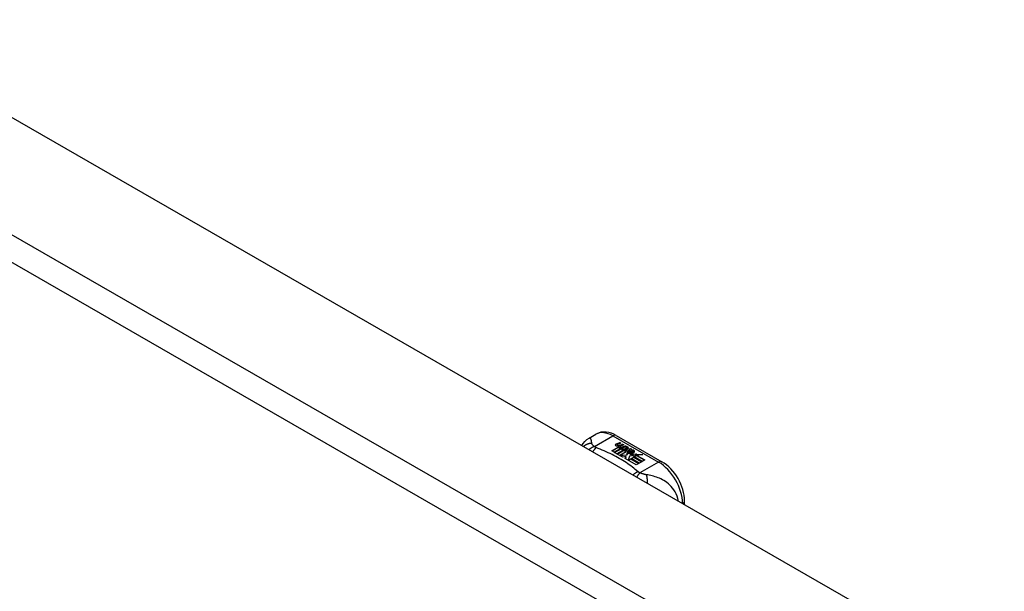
# Model space of a CAD drawing. Header units: inches. Extents: x 532.5 to 626.4, y 205.4 to 289.5.
# Tile 44 of 92: x 573.4 to 579.1, y 263.6 to 267. Entities that reach past the tile are written whole.
import ezdxf

# ---------------------------------------------------------------- set-up
doc = ezdxf.new("R2010")
doc.units = ezdxf.units.IN
doc.header["$MEASUREMENT"] = 0
doc.layers.add('Visible Edges(ANSI)', color=7, linetype='Continuous', lineweight=25)
doc.layers.add('Visible Tangent Edges(ANSI)', color=7, linetype='Continuous', lineweight=25)

msp = doc.modelspace()

# ---------------------------------------------------------------- linework, layer by layer
at = {"layer": 'Visible Edges(ANSI)'}
for p, q in [((533.1409, 289.5311), (579.5306, 262.8171)), ((576.6583, 264.5377), (576.6984, 264.5608)), ((576.8163, 264.5531), (577.0807, 264.4008)), ((576.8176, 264.5046), (576.8369, 264.512)), ((576.8369, 264.5104), (576.8176, 264.5029)), ((576.8208, 264.4978), (576.8208, 264.4961)), ((576.8431, 264.5085), (576.824, 264.5008)), ((576.8294, 264.495), (576.8294, 264.4934)), ((576.8294, 264.4934), (576.8294, 264.4918)), ((576.8369, 264.512), (576.8431, 264.5085)), ((576.8369, 264.512), (576.8369, 264.5104)), ((576.8414, 264.5078), (576.8369, 264.5104)), ((576.8589, 264.4993), (576.8398, 264.4916)), ((576.8402, 264.4979), (576.8527, 264.5029)), ((576.8527, 264.5013), (576.8402, 264.4963)), ((576.8402, 264.4979), (576.8402, 264.4963)), ((576.8749, 264.4901), (576.8446, 264.4779)), ((576.8527, 264.5029), (576.8589, 264.4993)), ((576.8527, 264.5029), (576.8527, 264.5013)), ((576.8573, 264.4987), (576.8527, 264.5013)), ((576.8562, 264.4887), (576.8687, 264.4937)), ((576.8687, 264.4921), (576.8562, 264.4871)), ((576.8687, 264.4937), (576.8749, 264.4901)), ((576.8687, 264.4937), (576.8687, 264.4921)), ((576.8732, 264.4895), (576.8687, 264.4921)), ((576.7899, 264.464), (576.8274, 264.4856)), ((576.8039, 264.4559), (576.7899, 264.464)), ((576.8274, 264.4839), (576.7913, 264.4632)), ((576.842, 264.4779), (576.8039, 264.4559)), ((576.8059, 264.4548), (576.844, 264.4767)), ((576.8199, 264.4467), (576.8059, 264.4548)), ((576.844, 264.4751), (576.8073, 264.454)), ((576.8629, 264.4715), (576.8199, 264.4467)), ((576.8219, 264.4456), (576.8683, 264.4723)), ((576.8534, 264.4274), (576.8219, 264.4456)), ((576.8664, 264.4696), (576.8233, 264.4448)), ((576.8274, 264.4856), (576.8274, 264.4839)), ((576.8394, 264.4827), (576.8362, 264.4812)), ((576.8362, 264.4812), (576.842, 264.4779)), ((576.8362, 264.4812), (576.8362, 264.4796)), ((576.8406, 264.4771), (576.8362, 264.4796)), ((576.8366, 264.4886), (576.8366, 264.487)), ((576.8741, 264.4594), (576.8366, 264.4378)), ((576.8366, 264.4378), (576.877, 264.4412)), ((576.8366, 264.4378), (576.8366, 264.4371)), ((576.877, 264.4395), (576.8381, 264.4363)), ((576.8393, 264.481), (576.8442, 264.4834)), ((576.8446, 264.4779), (576.8393, 264.481)), ((576.8442, 264.4818), (576.8408, 264.4801)), ((576.8442, 264.4834), (576.8428, 264.4842)), ((576.844, 264.4767), (576.8545, 264.4707)), ((576.844, 264.4767), (576.844, 264.4751)), ((576.8545, 264.4691), (576.844, 264.4751)), ((576.8442, 264.4834), (576.8442, 264.4818)), ((576.8473, 264.4764), (576.8713, 264.477)), ((576.855, 264.4719), (576.8473, 264.4764)), ((576.8713, 264.4753), (576.8501, 264.4748)), ((576.8545, 264.4707), (576.8629, 264.4715)), ((576.8545, 264.4707), (576.8545, 264.4691)), ((576.8595, 264.4696), (576.8545, 264.4691)), ((576.87, 264.4733), (576.855, 264.4719)), ((576.8683, 264.4723), (576.8635, 264.4655)), ((576.8635, 264.4655), (576.8741, 264.4594)), ((576.8635, 264.4655), (576.8635, 264.4639)), ((576.8727, 264.4586), (576.8635, 264.4639)), ((576.866, 264.4656), (576.871, 264.4727)), ((576.8736, 264.4612), (576.866, 264.4656)), ((576.871, 264.4711), (576.8668, 264.4652)), ((576.871, 264.4727), (576.87, 264.4733)), ((576.871, 264.4727), (576.871, 264.4711)), ((576.8713, 264.477), (576.8782, 264.4883)), ((576.8782, 264.4866), (576.8713, 264.4753)), ((576.8713, 264.477), (576.8713, 264.4753)), ((576.8797, 264.4722), (576.8736, 264.4612)), ((576.877, 264.4412), (576.8813, 264.4549)), ((576.8813, 264.4532), (576.877, 264.4395)), ((576.877, 264.4412), (576.877, 264.4395)), ((576.8782, 264.4883), (576.8858, 264.4839)), ((576.8782, 264.4883), (576.8782, 264.4866)), ((576.8849, 264.4827), (576.8782, 264.4866)), ((576.9045, 264.4731), (576.8797, 264.4722)), ((576.8858, 264.4839), (576.8802, 264.4765)), ((576.8802, 264.4765), (576.8813, 264.4759)), ((576.8802, 264.4765), (576.8802, 264.4749)), ((576.8813, 264.4743), (576.8802, 264.4749)), ((576.8813, 264.4759), (576.8968, 264.4775)), ((576.8968, 264.4759), (576.8813, 264.4743)), ((576.8813, 264.4759), (576.8813, 264.4743)), ((576.8813, 264.4549), (576.8813, 264.4532)), ((576.893, 264.4341), (576.8851, 264.4095)), ((576.8892, 264.458), (576.8892, 264.4564)), ((576.8927, 264.467), (576.8927, 264.4654)), ((576.8927, 264.467), (576.91, 264.4571)), ((576.91, 264.4554), (576.8927, 264.4654)), ((576.9155, 264.4364), (576.893, 264.4341)), ((576.905, 264.455), (576.8937, 264.4616)), ((576.8968, 264.4775), (576.9045, 264.4731)), ((576.8968, 264.4775), (576.8968, 264.4759)), ((576.9018, 264.473), (576.8968, 264.4759)), ((576.8992, 264.4489), (576.8971, 264.4439)), ((576.8971, 264.4439), (576.9326, 264.4474)), ((576.9302, 264.4455), (576.8971, 264.4423)), ((576.8971, 264.4439), (576.8971, 264.4423)), ((576.9015, 264.4685), (576.9057, 264.4709)), ((576.9057, 264.4693), (576.9034, 264.468)), ((576.905, 264.455), (576.905, 264.4534)), ((576.9057, 264.4709), (576.9057, 264.4693)), ((576.91, 264.4571), (576.91, 264.4554)), ((576.9328, 264.437), (576.9117, 264.4331)), ((576.9117, 264.4331), (576.9155, 264.4364)), ((576.9133, 264.4603), (576.9133, 264.4587)), ((576.9155, 264.4348), (576.9141, 264.4336)), ((576.9155, 264.4364), (576.9155, 264.4348)), ((576.9192, 264.4291), (576.9328, 264.437)), ((576.9328, 264.4353), (576.9206, 264.4283)), ((576.9326, 264.4474), (576.9269, 264.443)), ((576.9269, 264.443), (576.9693, 264.4436)), ((576.9269, 264.443), (576.9269, 264.4413)), ((576.9595, 264.4418), (576.9269, 264.4413)), ((576.9328, 264.437), (576.9328, 264.4353)), ((576.9693, 264.4436), (576.9351, 264.4374)), ((576.9351, 264.4374), (576.9808, 264.4111)), ((576.9351, 264.4374), (576.9351, 264.4358)), ((576.9794, 264.4102), (576.9351, 264.4358)), ((576.8723, 264.4308), (576.8534, 264.4274)), ((576.8683, 264.4189), (576.8723, 264.4308)), ((576.9313, 264.3826), (576.8683, 264.4189)), ((576.8723, 264.4291), (576.8687, 264.4186)), ((576.8723, 264.4308), (576.8723, 264.4291)), ((576.8851, 264.4095), (576.8999, 264.4181)), ((576.8851, 264.4095), (576.8851, 264.4092)), ((576.8999, 264.4164), (576.8862, 264.4085)), ((576.8999, 264.4181), (576.9465, 264.3913)), ((576.8999, 264.4181), (576.8999, 264.4164)), ((576.9451, 264.3905), (576.8999, 264.4164)), ((576.9019, 264.4192), (576.9171, 264.4279)), ((576.9485, 264.3924), (576.9019, 264.4192)), ((576.9171, 264.4263), (576.9033, 264.4184)), ((576.9171, 264.4279), (576.9636, 264.4011)), ((576.9171, 264.4279), (576.9171, 264.4263)), ((576.9622, 264.4003), (576.9171, 264.4263)), ((576.9657, 264.4024), (576.9192, 264.4291)), ((576.9465, 264.3913), (576.9313, 264.3826)), ((576.9636, 264.4011), (576.9485, 264.3924)), ((576.9808, 264.4111), (576.9657, 264.4024)), ((577.2118, 264.1524), (577.2118, 264.1738))]:
    msp.add_line(p, q, dxfattribs=at)
at = {"layer": 'Visible Edges(ANSI)', "flags": 128}
for points in [[(576.8163, 264.5531), (576.8022, 264.5604), (576.7878, 264.5662), (576.773, 264.5704), (576.7579, 264.5729), (576.7426, 264.5733), (576.7274, 264.5716), (576.7125, 264.5674), (576.6984, 264.5608)], [(576.6168, 264.495), (576.6247, 264.5076), (576.6343, 264.5191), (576.6457, 264.5292), (576.6583, 264.5377)], [(577.2118, 264.1738), (577.2111, 264.1899), (577.2092, 264.2062), (577.206, 264.2227), (577.2017, 264.2391), (577.1963, 264.2556), (577.1898, 264.2718), (577.1823, 264.2877), (577.1739, 264.3033), (577.1646, 264.3183), (577.1546, 264.3328), (577.1437, 264.3465), (577.1323, 264.3594), (577.1202, 264.3714), (577.1075, 264.3823), (577.0943, 264.3922), (577.0807, 264.4008)]]:
    msp.add_lwpolyline(points, dxfattribs=at)
at = {"layer": 'Visible Edges(ANSI)'}
for centre, major_axis, start_param, end_param in [((576.8174, 264.4985), (-0.007, 0), 5.820233, 7.062977), ((576.8174, 264.4969), (-0.007, 0), 5.820233, 6.078955), ((576.8283, 264.4954), (0.0192, 0), 2.164208, 2.67864), ((576.8283, 264.4938), (-0.0192, 0), 5.305801, 5.820233), ((576.8241, 264.5023), (-0.0164, 0), 0.779792, 1.90155), ((576.8248, 264.4978), (-0.004, 0), 5.90879, 7.175095), ((576.8248, 264.4961), (-0.004, 0), 0, 0.89191), ((576.8287, 264.4969), (-0.0082, 0), 5.323118, 5.90879), ((576.8275, 264.4997), (0.0084, 0), 4.033503, 4.932446), ((576.8275, 264.4981), (-0.0084, 0), 0.89191, 1.767313), ((576.8328, 264.4895), (-0.00676, 0), 5.794367, 7.059467), ((576.8438, 264.4861), (0.0192, 0), 2.419321, 2.652775), ((576.8438, 264.4845), (-0.0192, 0), 5.560914, 5.794367), ((576.8221, 264.5124), (0.031, 0), 4.949028, 5.337665), ((576.8221, 264.5107), (-0.031, 0), 1.80809, 2.196072), ((576.8445, 264.4878), (-0.0082, 0), 5.323254, 5.908937), ((576.8328, 264.4878), (-0.00676, 0), 5.794367, 6.071487), ((576.8389, 264.492), (0.016, 0), 3.905964, 4.740051), ((576.8389, 264.4903), (-0.016, 0), 0.764371, 1.402544), ((576.8394, 264.4932), (-0.016, 0), 0.776281, 1.787416), ((576.8406, 264.4886), (-0.004, 0), 5.908937, 7.173827), ((576.8406, 264.487), (-0.004, 0), 0, 0.890642), ((576.8434, 264.4906), (0.0084, 0), 4.032234, 4.932287), ((576.8434, 264.489), (-0.0084, 0), 0.890642, 1.484281), ((576.8434, 264.489), (-0.0084, 0), 1.514337, 1.790695), ((576.8384, 264.5033), (0.031, 0), 4.932287, 5.323254), ((576.8384, 264.5017), (-0.031, 0), 1.790695, 2.181662), ((576.8914, 264.4587), (-0.0101, 0), 5.913952, 6.982716), ((576.8999, 264.4616), (0.022, 0), 3.701478, 4.680599), ((576.8999, 264.46), (-0.022, 0), 0.559885, 1.507168), ((576.8914, 264.4571), (-0.0101, 0), 5.913952, 6.142632), ((576.8995, 264.4569), (-0.0188, 0), 5.081623, 5.913952), ((576.8995, 264.4553), (-0.0188, 0), 5.081623, 5.913952), ((576.8999, 264.4616), (-0.0199, 0), 0.617996, 1.556283), ((576.8955, 264.458), (-0.00637, 0), 4.999578, 6.390788), ((576.8965, 264.4581), (-0.0073, 0), 0.107602, 1.123637), ((576.8955, 264.4564), (-0.00637, 0), 0, 0.107602), ((576.8965, 264.4565), (-0.0073, 0), 0.107602, 1.123637), ((576.8981, 264.4601), (0.0112, 0), 4.26523, 5.375571), ((576.8981, 264.4585), (0.0112, 0), 4.26523, 5.375571), ((576.9, 264.4654), (-0.0265, 0), 1.556283, 2.296236), ((576.8937, 264.4576), (0.0205, 0), 0.343453, 1.17916), ((576.887, 264.4503), (0.0405, 0), 0.638101, 1.087938), ((576.887, 264.4486), (-0.0405, 0), 3.779694, 4.229531), ((576.9069, 264.4603), (0.0064, 0), 5.210263, 6.626638), ((576.9069, 264.4587), (0.0064, 0), 5.210263, 6.283185), ((576.9089, 264.4597), (0.0132, 0), 5.437829, 6.921287), ((576.9089, 264.458), (0.0132, 0), 0.108138, 0.638101)]:
    msp.add_ellipse(centre, major_axis=major_axis, ratio=0.575862, start_param=start_param, end_param=end_param, dxfattribs=at)
at = {"layer": 'Visible Tangent Edges(ANSI)'}
for p, q in [((532.5505, 289.1911), (578.9402, 262.4771)), ((578.8702, 262.3558), (532.4805, 289.0699)), ((576.6891, 264.4892), (576.7966, 264.5511)), ((576.7966, 264.5511), (577.0611, 264.3988)), ((576.8111, 264.5003), (576.8111, 264.4987)), ((576.8176, 264.5046), (576.8176, 264.5029)), ((576.8223, 264.496), (576.8223, 264.4943)), ((576.8268, 264.4913), (576.8268, 264.4896)), ((576.8381, 264.4869), (576.8381, 264.4852)), ((576.8452, 264.4859), (576.8452, 264.4843)), ((576.8562, 264.4887), (576.8562, 264.4871)), ((576.882, 264.4608), (576.882, 264.4592)), ((576.8892, 264.4576), (576.8892, 264.456)), ((576.8933, 264.4543), (576.8933, 264.4527)), ((576.9195, 264.4642), (576.9195, 264.4625)), ((577.0611, 264.3988), (576.9535, 264.3369))]:
    msp.add_line(p, q, dxfattribs=at)
at = {"layer": 'Visible Tangent Edges(ANSI)', "flags": 128}
for points in [[(576.6742, 264.5076), (576.6721, 264.5075), (576.67, 264.5074), (576.6679, 264.5072), (576.6658, 264.507), (576.6637, 264.5067), (576.6615, 264.5064), (576.6594, 264.506), (576.6573, 264.5055), (576.6552, 264.505), (576.6531, 264.5044), (576.651, 264.5037), (576.6489, 264.503), (576.6469, 264.5022), (576.6448, 264.5014), (576.6428, 264.5005), (576.6408, 264.4995), (576.6388, 264.4985), (576.6369, 264.4974), (576.635, 264.4963), (576.6331, 264.4951), (576.6313, 264.4938), (576.6295, 264.4925), (576.6278, 264.4911), (576.6261, 264.4897)], [(576.6742, 264.5076), (576.6739, 264.51), (576.6736, 264.5124), (576.6733, 264.5147), (576.673, 264.5169), (576.6726, 264.519), (576.6723, 264.5211), (576.6719, 264.523), (576.6716, 264.5249), (576.6711, 264.5267), (576.6707, 264.5284), (576.6702, 264.53), (576.6696, 264.5315), (576.669, 264.5329), (576.6684, 264.5342), (576.6677, 264.5353), (576.6669, 264.5363), (576.6661, 264.5372), (576.6652, 264.5379), (576.6642, 264.5384), (576.6632, 264.5387), (576.662, 264.5388), (576.6609, 264.5387), (576.6596, 264.5383), (576.6583, 264.5377)], [(576.6891, 264.4892), (576.6879, 264.4901), (576.6868, 264.491), (576.6858, 264.4919), (576.6847, 264.4928), (576.6837, 264.4937), (576.6828, 264.4946), (576.6819, 264.4954), (576.681, 264.4963), (576.6802, 264.4971), (576.6794, 264.498), (576.6787, 264.4988), (576.678, 264.4997), (576.6774, 264.5004), (576.6769, 264.5011), (576.6764, 264.5018), (576.676, 264.5025), (576.6757, 264.5031), (576.6753, 264.5038), (576.6751, 264.5044), (576.6748, 264.5051), (576.6746, 264.5057), (576.6744, 264.5063), (576.6743, 264.5069), (576.6742, 264.5076)], [(576.6891, 264.4892), (576.6878, 264.4888), (576.6865, 264.4883), (576.6853, 264.4878), (576.684, 264.4873), (576.6827, 264.4868), (576.6814, 264.4862), (576.6801, 264.4856), (576.6788, 264.485), (576.6775, 264.4843), (576.6762, 264.4836), (576.6749, 264.4829), (576.6736, 264.4822), (576.6723, 264.4814), (576.671, 264.4806), (576.6697, 264.4798), (576.6684, 264.479), (576.6671, 264.4781), (576.6658, 264.4772), (576.6645, 264.4762), (576.6632, 264.4753), (576.6619, 264.4743), (576.6607, 264.4733), (576.6594, 264.4723), (576.6582, 264.4712)], [(576.6994, 264.4827), (576.6986, 264.482), (576.6978, 264.4813), (576.697, 264.4806), (576.6961, 264.4798), (576.6953, 264.479), (576.6945, 264.4782), (576.6936, 264.4774), (576.6928, 264.4765), (576.6919, 264.4756), (576.6911, 264.4747), (576.6902, 264.4737), (576.6894, 264.4727), (576.6885, 264.4717), (576.6877, 264.4707), (576.6869, 264.4696), (576.686, 264.4686), (576.6852, 264.4674), (576.6843, 264.4663), (576.6835, 264.4651), (576.6827, 264.464), (576.6818, 264.4628), (576.681, 264.4615), (576.6802, 264.4603), (576.6794, 264.459)], [(576.6994, 264.4827), (576.6989, 264.4829), (576.6984, 264.4831), (576.6979, 264.4833), (576.6975, 264.4836), (576.697, 264.4838), (576.6965, 264.484), (576.696, 264.4843), (576.6956, 264.4845), (576.6951, 264.4848), (576.6947, 264.485), (576.6942, 264.4853), (576.6938, 264.4855), (576.6934, 264.4858), (576.693, 264.4861), (576.6926, 264.4864), (576.6922, 264.4867), (576.6917, 264.487), (576.6913, 264.4873), (576.6909, 264.4876), (576.6905, 264.4879), (576.6902, 264.4882), (576.6898, 264.4885), (576.6894, 264.4889), (576.6891, 264.4892)], [(576.9422, 264.3429), (576.9342, 264.3498), (576.9261, 264.3566), (576.9177, 264.3634), (576.9092, 264.3701), (576.9005, 264.3767), (576.8915, 264.3832), (576.8824, 264.3896), (576.873, 264.3959), (576.8635, 264.4022), (576.8537, 264.4083), (576.8438, 264.4143), (576.8337, 264.4202), (576.8234, 264.426), (576.813, 264.4317), (576.8023, 264.4373), (576.7915, 264.4428), (576.7806, 264.4482), (576.7694, 264.4535), (576.7581, 264.4587), (576.7467, 264.4637), (576.7351, 264.4686), (576.7233, 264.4734), (576.7114, 264.4781), (576.6994, 264.4827)], [(576.9422, 264.3429), (576.9411, 264.3424), (576.9399, 264.3419), (576.9387, 264.3414), (576.9375, 264.3408), (576.9363, 264.3402), (576.9351, 264.3396), (576.9339, 264.339), (576.9327, 264.3384), (576.9314, 264.3377), (576.9302, 264.337), (576.929, 264.3362), (576.9277, 264.3355), (576.9265, 264.3347), (576.9253, 264.3339), (576.924, 264.3331), (576.9228, 264.3322), (576.9216, 264.3313), (576.9203, 264.3304), (576.9191, 264.3295), (576.9179, 264.3285), (576.9166, 264.3275), (576.9154, 264.3265), (576.9142, 264.3255), (576.913, 264.3245)], [(576.9535, 264.3369), (576.9528, 264.3362), (576.9521, 264.3354), (576.9513, 264.3346), (576.9505, 264.3338), (576.9498, 264.333), (576.949, 264.3321), (576.9482, 264.3312), (576.9474, 264.3303), (576.9466, 264.3293), (576.9459, 264.3284), (576.9451, 264.3274), (576.9443, 264.3263), (576.9435, 264.3253), (576.9427, 264.3242), (576.9418, 264.3231), (576.941, 264.3219), (576.9402, 264.3208), (576.9394, 264.3196), (576.9386, 264.3184), (576.9378, 264.3172), (576.937, 264.3159), (576.9362, 264.3146), (576.9354, 264.3134), (576.9346, 264.312)], [(576.9535, 264.3369), (576.9529, 264.3371), (576.9524, 264.3373), (576.9518, 264.3376), (576.9512, 264.3378), (576.9507, 264.338), (576.9501, 264.3382), (576.9496, 264.3385), (576.9491, 264.3387), (576.9486, 264.3389), (576.9481, 264.3392), (576.9476, 264.3394), (576.9471, 264.3397), (576.9467, 264.3399), (576.9462, 264.3402), (576.9458, 264.3404), (576.9454, 264.3407), (576.9449, 264.3409), (576.9445, 264.3412), (576.9441, 264.3415), (576.9437, 264.3418), (576.9433, 264.342), (576.943, 264.3423), (576.9426, 264.3426), (576.9422, 264.3429)], [(576.9902, 264.3256), (576.9889, 264.3258), (576.9875, 264.326), (576.9862, 264.3263), (576.9848, 264.3265), (576.9835, 264.3268), (576.9821, 264.3272), (576.9807, 264.3275), (576.9793, 264.3279), (576.9779, 264.3282), (576.9764, 264.3286), (576.975, 264.3291), (576.9734, 264.3296), (576.9717, 264.3301), (576.97, 264.3307), (576.9683, 264.3312), (576.9666, 264.3318), (576.965, 264.3324), (576.9633, 264.333), (576.9616, 264.3337), (576.96, 264.3343), (576.9584, 264.335), (576.9567, 264.3356), (576.9551, 264.3363), (576.9535, 264.3369)], [(577.1759, 264.1731), (577.1729, 264.1873), (577.1687, 264.201), (577.1633, 264.2141), (577.157, 264.2263), (577.15, 264.2376), (577.1425, 264.2479), (577.1345, 264.2573), (577.1263, 264.2657), (577.118, 264.2733), (577.1095, 264.2802), (577.1009, 264.2863), (577.0923, 264.2918), (577.0838, 264.2968), (577.0752, 264.3011), (577.0666, 264.3051), (577.0581, 264.3085), (577.0496, 264.3116), (577.0411, 264.3144), (577.0326, 264.3169), (577.0242, 264.319), (577.0158, 264.321), (577.0073, 264.3227), (576.9987, 264.3242), (576.9902, 264.3256)], [(576.9902, 264.3256), (576.9906, 264.3241), (576.991, 264.3225), (576.9914, 264.3209), (576.9918, 264.3193), (576.9921, 264.3176), (576.9925, 264.3158), (576.9928, 264.314), (576.9931, 264.3121), (576.9934, 264.3102), (576.9936, 264.3083), (576.9939, 264.3063), (576.9941, 264.3042), (576.9943, 264.3022), (576.9944, 264.3001), (576.9946, 264.2979), (576.9947, 264.2957), (576.9948, 264.2935), (576.9949, 264.2912), (576.995, 264.289), (576.995, 264.2867), (576.995, 264.2844), (576.995, 264.282), (576.995, 264.2797), (576.9949, 264.2773)]]:
    msp.add_lwpolyline(points, dxfattribs=at)
at = {"layer": 'Visible Tangent Edges(ANSI)'}
for centre, major_axis, ratio, start_param, end_param in [((576.7966, 264.3902), (-0.0982, 0.1706), 0.578093, 5.499721, 6.283185), ((576.7966, 264.519), (0.0196, 0.0341), 0.578093, 0, 0.783464), ((577.0611, 264.3667), (0.0196, 0.0341), 0.578093, 0, 0.783464), ((577.0611, 264.2379), (0.0982, -0.1706), 0.578093, 0.795218, 2.358128), ((577.1724, 264.1738), (0.0394, 0), 0.575862, 5.537379, 6.283185)]:
    msp.add_ellipse(centre, major_axis=major_axis, ratio=ratio, start_param=start_param, end_param=end_param, dxfattribs=at)

doc.saveas('drawing.dxf')
